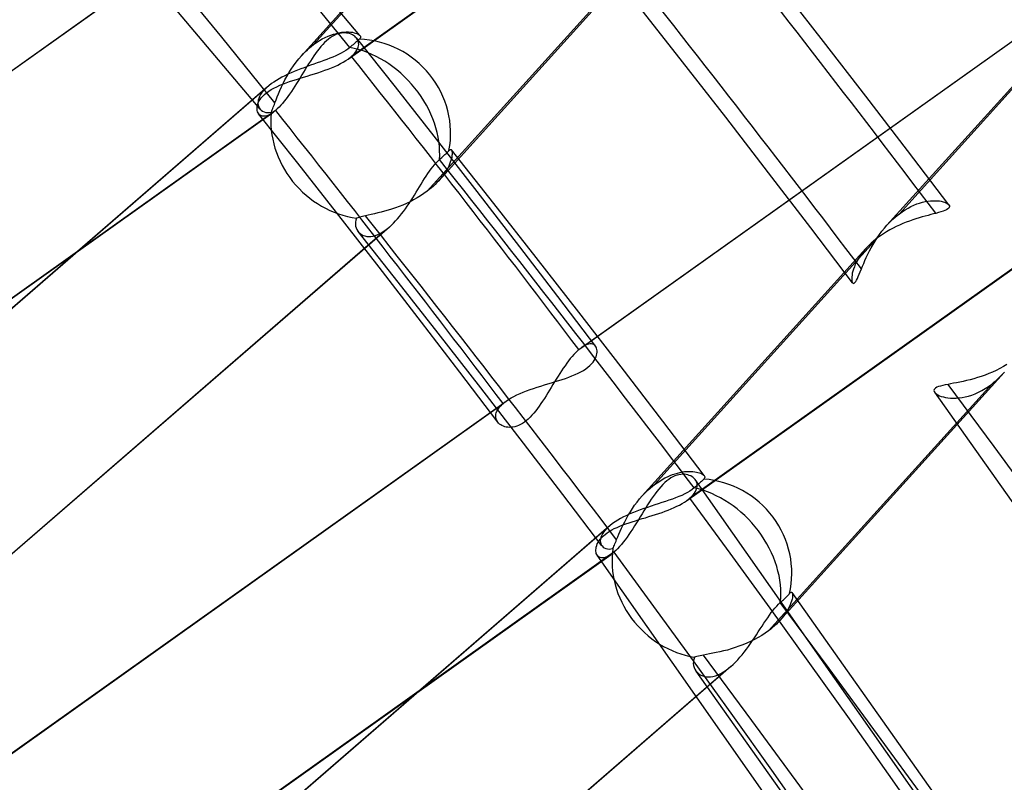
# Model space of a CAD drawing. Header units: millimetres. Extents: x -163 to 160, y -206 to 203.
# Tile 85 of 97: x 99.04 to 109.14, y 72.64 to 80.46. Entities that reach past the tile are written whole.
import ezdxf

# ---------------------------------------------------------------- set-up
doc = ezdxf.new("R2010")
doc.units = ezdxf.units.MM
doc.layers.add('MAIN-1', color=7, linetype='Continuous')
doc.layers.add('MAIN-2', color=7, linetype='Continuous')

msp = doc.modelspace()

# ---------------------------------------------------------------- linework, layer by layer
at = {"layer": 'MAIN-1'}
for p, q in [((102.528, 80.294), (102.528, 80.294)), ((102.528, 80.294), (102.528, 80.294)), ((102.528, 80.294), (102.529, 80.294)), ((102.529, 80.294), (102.529, 80.293)), ((102.529, 80.293), (102.529, 80.293)), ((102.529, 80.293), (102.529, 80.293)), ((108.57, 78.557), (108.571, 78.557)), ((108.571, 78.557), (108.571, 78.557)), ((108.571, 78.557), (108.571, 78.557)), ((108.571, 78.557), (108.571, 78.557)), ((108.571, 78.557), (108.571, 78.556)), ((108.571, 78.556), (108.571, 78.556))]:
    msp.add_line(p, q, dxfattribs=at)
for centre, major_axis, start_param, end_param in [((-0.5, -0.433), (86.414, -99.783), 0.713724, 3.388402), ((-2.5, -2.165), (-83.796, 96.759), -2.427868, -0.857072)]:
    msp.add_ellipse(centre, major_axis=major_axis, ratio=0.75, start_param=start_param, end_param=end_param, dxfattribs=at)
at = {"layer": 'MAIN-2'}
for p, q in [((102.529, 80.293), (97.512, 86.247)), ((101.504, 79.54), (96.525, 85.447)), ((107.731, 83.841), (102.442, 80.079)), ((102.409, 80.053), (107.701, 83.818)), ((104.343, 82.733), (102.054, 80.202)), ((104.222, 82.622), (101.929, 80.087)), ((105.634, 81.344), (103.337, 78.803)), ((103.218, 78.696), (105.507, 81.226)), ((95.207, 77.268), (100.502, 81.035)), ((95.177, 77.245), (100.469, 81.009)), ((110.351, 80.996), (108.063, 78.466)), ((104.775, 77.073), (110.064, 80.835)), ((104.804, 77.096), (110.097, 80.861)), ((110.232, 80.887), (107.936, 78.349)), ((107.285, 80.234), (106.849, 80.794)), ((105.839, 80.023), (105.401, 80.582)), ((102.231, 80.299), (102.259, 80.309)), ((102.259, 80.309), (102.287, 80.316)), ((102.303, 80.31), (102.283, 80.303)), ((102.287, 80.316), (102.313, 80.322)), ((102.322, 80.315), (102.303, 80.31)), ((102.313, 80.322), (102.339, 80.327)), ((102.34, 80.318), (102.322, 80.315)), ((102.339, 80.327), (102.364, 80.329)), ((102.358, 80.32), (102.34, 80.318)), ((102.376, 80.32), (102.358, 80.32)), ((102.364, 80.329), (102.388, 80.331)), ((102.392, 80.319), (102.376, 80.32)), ((102.388, 80.331), (102.411, 80.331)), ((102.408, 80.317), (102.392, 80.319)), ((102.423, 80.313), (102.408, 80.317)), ((102.411, 80.331), (102.432, 80.329)), ((102.438, 80.308), (102.423, 80.313)), ((102.432, 80.329), (102.451, 80.327)), ((102.451, 80.302), (102.438, 80.308)), ((102.451, 80.327), (102.469, 80.323)), ((102.469, 80.323), (102.485, 80.319)), ((102.485, 80.319), (102.499, 80.313)), ((102.499, 80.313), (102.511, 80.307)), ((102.511, 80.307), (102.521, 80.301)), ((102.054, 80.202), (102.084, 80.223)), ((102.084, 80.223), (102.113, 80.242)), ((102.113, 80.242), (102.143, 80.259)), ((102.143, 80.259), (102.172, 80.275)), ((102.166, 80.222), (102.147, 80.202)), ((102.185, 80.24), (102.166, 80.222)), ((102.172, 80.275), (102.202, 80.288)), ((102.205, 80.256), (102.185, 80.24)), ((102.202, 80.288), (102.231, 80.299)), ((102.224, 80.271), (102.205, 80.256)), ((102.244, 80.283), (102.224, 80.271)), ((102.264, 80.294), (102.244, 80.283)), ((102.283, 80.303), (102.264, 80.294)), ((102.464, 80.295), (102.451, 80.302)), ((102.469, 80.209), (102.458, 80.2)), ((102.475, 80.287), (102.464, 80.295)), ((102.479, 80.218), (102.469, 80.209)), ((102.485, 80.278), (102.475, 80.287)), ((102.488, 80.226), (102.479, 80.218)), ((102.494, 80.268), (102.485, 80.278)), ((102.497, 80.233), (102.488, 80.226)), ((102.892, 79.767), (102.492, 80.27)), ((102.502, 80.257), (102.494, 80.268)), ((102.505, 80.24), (102.497, 80.233)), ((102.508, 80.244), (102.502, 80.257)), ((102.512, 80.246), (102.505, 80.24)), ((102.513, 80.231), (102.508, 80.244)), ((102.518, 80.252), (102.512, 80.246)), ((102.515, 80.218), (102.513, 80.231)), ((102.516, 80.203), (102.515, 80.218)), ((102.523, 80.257), (102.518, 80.252)), ((102.521, 80.301), (102.528, 80.294)), ((102.529, 80.263), (102.523, 80.257)), ((102.529, 80.293), (102.533, 80.287)), ((102.533, 80.269), (102.529, 80.263)), ((102.533, 80.287), (102.535, 80.281)), ((102.535, 80.275), (102.533, 80.269)), ((102.535, 80.281), (102.535, 80.275)), ((107.719, 79.672), (107.285, 80.234)), ((101.929, 80.087), (101.949, 80.108)), ((101.949, 80.108), (101.969, 80.129)), ((101.969, 80.129), (101.99, 80.148)), ((101.99, 80.148), (102.011, 80.167)), ((102.011, 80.167), (102.033, 80.185)), ((102.033, 80.185), (102.054, 80.202)), ((102.073, 80.111), (102.055, 80.085)), ((102.091, 80.135), (102.073, 80.111)), ((102.109, 80.159), (102.091, 80.135)), ((102.128, 80.181), (102.109, 80.159)), ((102.147, 80.202), (102.128, 80.181)), ((102.336, 80.112), (102.309, 80.098)), ((102.361, 80.126), (102.336, 80.112)), ((102.384, 80.14), (102.361, 80.126)), ((102.405, 80.155), (102.384, 80.14)), ((102.424, 80.17), (102.405, 80.155)), ((102.436, 80.18), (102.424, 80.17)), ((102.447, 80.19), (102.436, 80.18)), ((102.458, 80.2), (102.447, 80.19)), ((102.459, 80.095), (102.474, 80.111)), ((102.474, 80.111), (102.486, 80.127)), ((102.486, 80.127), (102.496, 80.142)), ((102.496, 80.142), (102.505, 80.158)), ((102.505, 80.158), (102.51, 80.174)), ((102.51, 80.174), (102.514, 80.189)), ((102.514, 80.189), (102.516, 80.203)), ((101.848, 79.984), (101.873, 80.02)), ((101.873, 80.02), (101.901, 80.054)), ((101.901, 80.054), (101.929, 80.087)), ((102.002, 80.004), (101.985, 79.976)), ((102.02, 80.032), (102.002, 80.004)), ((102.038, 80.059), (102.02, 80.032)), ((102.055, 80.085), (102.038, 80.059)), ((102.091, 80.013), (102.057, 80.001)), ((102.124, 80.024), (102.091, 80.013)), ((102.157, 80.036), (102.124, 80.024)), ((102.189, 80.048), (102.157, 80.036)), ((102.221, 80.06), (102.189, 80.048)), ((102.251, 80.073), (102.221, 80.06)), ((102.281, 80.085), (102.251, 80.073)), ((102.309, 80.098), (102.281, 80.085)), ((102.301, 79.991), (102.33, 80.006)), ((102.33, 80.006), (102.358, 80.021)), ((102.358, 80.021), (102.385, 80.037)), ((102.385, 80.037), (102.409, 80.053)), ((102.409, 80.053), (102.415, 80.058)), ((102.415, 80.058), (102.42, 80.062)), ((102.42, 80.062), (102.426, 80.066)), ((102.426, 80.066), (102.431, 80.071)), ((102.431, 80.071), (102.437, 80.075)), ((102.437, 80.075), (102.442, 80.079)), ((102.442, 80.079), (102.459, 80.095)), ((106.282, 79.455), (105.839, 80.023)), ((101.779, 79.875), (101.8, 79.912)), ((101.822, 79.91), (101.79, 79.896)), ((101.8, 79.912), (101.823, 79.948)), ((101.854, 79.924), (101.822, 79.91)), ((101.823, 79.948), (101.848, 79.984)), ((101.888, 79.938), (101.854, 79.924)), ((101.921, 79.951), (101.888, 79.938)), ((101.955, 79.964), (101.921, 79.951)), ((101.95, 79.918), (101.932, 79.889)), ((101.967, 79.947), (101.95, 79.918)), ((101.989, 79.976), (101.955, 79.964)), ((101.985, 79.976), (101.967, 79.947)), ((102.023, 79.989), (101.989, 79.976)), ((102.057, 80.001), (102.023, 79.989)), ((102.062, 79.901), (102.098, 79.912)), ((102.098, 79.912), (102.134, 79.925)), ((102.134, 79.925), (102.169, 79.937)), ((102.169, 79.937), (102.204, 79.95)), ((102.204, 79.95), (102.237, 79.963)), ((102.237, 79.963), (102.27, 79.977)), ((102.27, 79.977), (102.301, 79.991)), ((101.623, 79.801), (95.855, 74.806)), ((101.623, 79.801), (101.615, 79.795)), ((101.647, 79.817), (101.623, 79.801)), ((101.673, 79.834), (101.647, 79.817)), ((101.7, 79.85), (101.673, 79.834)), ((101.729, 79.866), (101.7, 79.85)), ((101.724, 79.766), (101.741, 79.802)), ((101.759, 79.881), (101.729, 79.866)), ((101.739, 79.796), (101.772, 79.809)), ((101.741, 79.802), (101.759, 79.839)), ((101.79, 79.896), (101.759, 79.881)), ((101.759, 79.839), (101.779, 79.875)), ((101.772, 79.809), (101.807, 79.821)), ((101.807, 79.821), (101.842, 79.833)), ((101.842, 79.833), (101.878, 79.844)), ((101.879, 79.803), (101.861, 79.774)), ((101.878, 79.844), (101.914, 79.855)), ((101.897, 79.831), (101.879, 79.803)), ((101.915, 79.86), (101.897, 79.831)), ((101.914, 79.855), (101.951, 79.867)), ((101.932, 79.889), (101.915, 79.86)), ((101.951, 79.867), (101.988, 79.878)), ((101.988, 79.878), (102.025, 79.889)), ((102.025, 79.889), (102.062, 79.901)), ((101.581, 79.768), (95.816, 74.775)), ((101.524, 79.708), (101.51, 79.688)), ((101.54, 79.728), (101.524, 79.708)), ((101.56, 79.748), (101.54, 79.728)), ((101.55, 79.69), (101.571, 79.707)), ((101.581, 79.768), (101.56, 79.748)), ((101.571, 79.707), (101.593, 79.723)), ((101.588, 79.774), (101.581, 79.768)), ((101.594, 79.779), (101.588, 79.774)), ((101.593, 79.723), (101.618, 79.739)), ((101.601, 79.784), (101.594, 79.779)), ((101.608, 79.79), (101.601, 79.784)), ((101.615, 79.795), (101.608, 79.79)), ((101.618, 79.739), (101.646, 79.755)), ((101.646, 79.755), (101.675, 79.769)), ((101.675, 79.769), (101.706, 79.783)), ((101.694, 79.697), (101.708, 79.731)), ((101.706, 79.783), (101.739, 79.796)), ((101.708, 79.731), (101.724, 79.766)), ((101.825, 79.72), (101.807, 79.693)), ((101.843, 79.747), (101.825, 79.72)), ((101.861, 79.774), (101.843, 79.747)), ((103.289, 79.262), (102.892, 79.767)), ((101.479, 79.585), (101.485, 79.602)), ((101.484, 79.613), (101.483, 79.596)), ((101.486, 79.631), (101.484, 79.613)), ((101.485, 79.602), (101.493, 79.619)), ((101.492, 79.649), (101.486, 79.631)), ((101.5, 79.668), (101.492, 79.649)), ((101.493, 79.619), (101.504, 79.637)), ((101.51, 79.688), (101.5, 79.668)), ((101.504, 79.637), (101.517, 79.655)), ((101.517, 79.655), (101.532, 79.673)), ((101.532, 79.673), (101.55, 79.69)), ((101.651, 79.588), (101.657, 79.603)), ((101.657, 79.603), (101.669, 79.633)), ((101.669, 79.633), (101.681, 79.664)), ((101.681, 79.664), (101.694, 79.697)), ((101.734, 79.598), (101.717, 79.578)), ((101.753, 79.62), (101.734, 79.598)), ((101.771, 79.643), (101.753, 79.62)), ((101.789, 79.668), (101.771, 79.643)), ((101.807, 79.693), (101.789, 79.668)), ((108.146, 79.115), (107.719, 79.672)), ((96.342, 75.738), (101.634, 79.503)), ((101.664, 79.526), (96.375, 75.764)), ((101.473, 79.538), (101.474, 79.553)), ((101.475, 79.524), (101.473, 79.538)), ((101.474, 79.553), (101.475, 79.569)), ((101.475, 79.569), (101.479, 79.585)), ((101.479, 79.511), (101.475, 79.524)), ((101.484, 79.5), (101.479, 79.511)), ((101.483, 79.596), (101.486, 79.58)), ((101.49, 79.49), (101.484, 79.5)), ((101.486, 79.58), (101.49, 79.565)), ((101.49, 79.565), (101.496, 79.552)), ((101.496, 79.552), (101.505, 79.54)), ((101.505, 79.54), (101.516, 79.528)), ((101.516, 79.528), (101.529, 79.519)), ((101.529, 79.519), (101.545, 79.511)), ((101.545, 79.511), (101.562, 79.506)), ((101.562, 79.506), (101.58, 79.504)), ((101.58, 79.504), (101.599, 79.505)), ((101.599, 79.505), (101.62, 79.509)), ((101.634, 79.503), (101.613, 79.489)), ((101.62, 79.509), (101.625, 79.52)), ((101.625, 79.52), (101.63, 79.532)), ((101.63, 79.532), (101.635, 79.545)), ((101.639, 79.506), (101.634, 79.503)), ((101.635, 79.545), (101.64, 79.559)), ((101.644, 79.51), (101.639, 79.506)), ((101.64, 79.559), (101.646, 79.573)), ((101.649, 79.514), (101.644, 79.51)), ((101.646, 79.573), (101.651, 79.588)), ((101.654, 79.518), (101.649, 79.514)), ((101.659, 79.522), (101.654, 79.518)), ((101.664, 79.526), (101.659, 79.522)), ((101.681, 79.542), (101.664, 79.526)), ((101.699, 79.559), (101.681, 79.542)), ((101.717, 79.578), (101.699, 79.559)), ((101.89, 78.985), (101.489, 79.491)), ((101.5, 79.48), (101.49, 79.49)), ((101.511, 79.473), (101.5, 79.48)), ((101.525, 79.468), (101.511, 79.473)), ((101.539, 79.466), (101.525, 79.468)), ((101.556, 79.467), (101.539, 79.466)), ((101.574, 79.471), (101.556, 79.467)), ((101.593, 79.478), (101.574, 79.471)), ((101.613, 79.489), (101.593, 79.478)), ((106.722, 78.885), (106.282, 79.455)), ((111.204, 79.313), (105.913, 75.549)), ((103.73, 78.695), (103.289, 79.262)), ((105.88, 75.523), (111.175, 79.29)), ((103.419, 79.088), (103.426, 79.096)), ((103.426, 79.096), (103.433, 79.103)), ((103.433, 79.103), (103.438, 79.109)), ((103.438, 79.109), (103.443, 79.114)), ((103.443, 79.114), (103.448, 79.119)), ((103.448, 79.119), (103.453, 79.123)), ((103.453, 79.123), (103.457, 79.125)), ((103.457, 79.125), (103.461, 79.125)), ((103.461, 79.125), (103.465, 79.124)), ((103.465, 79.124), (103.468, 79.121)), ((103.468, 79.121), (103.471, 79.115)), ((103.904, 78.57), (103.468, 79.121)), ((103.471, 79.115), (103.473, 79.108)), ((103.473, 79.108), (103.474, 79.099)), ((103.474, 79.099), (103.475, 79.088)), ((108.571, 78.556), (108.146, 79.115)), ((103.311, 78.988), (103.328, 79.006)), ((103.328, 79.006), (103.345, 79.021)), ((103.345, 79.021), (103.357, 79.032)), ((103.357, 79.032), (103.369, 79.042)), ((103.369, 79.042), (103.38, 79.052)), ((103.38, 79.052), (103.391, 79.062)), ((103.391, 79.062), (103.401, 79.072)), ((103.401, 79.072), (103.41, 79.08)), ((103.41, 79.08), (103.419, 79.088)), ((103.456, 78.994), (103.449, 78.975)), ((103.462, 79.013), (103.456, 78.994)), ((103.467, 79.03), (103.462, 79.013)), ((103.471, 79.046), (103.467, 79.03)), ((103.473, 79.062), (103.471, 79.046)), ((103.475, 79.075), (103.473, 79.062)), ((103.475, 79.088), (103.475, 79.075)), ((102.289, 78.478), (101.89, 78.985)), ((103.226, 78.878), (103.243, 78.903)), ((103.243, 78.903), (103.26, 78.926)), ((103.26, 78.926), (103.277, 78.948)), ((103.277, 78.948), (103.294, 78.969)), ((103.294, 78.969), (103.311, 78.988)), ((103.405, 78.892), (103.39, 78.87)), ((103.418, 78.913), (103.405, 78.892)), ((103.429, 78.934), (103.418, 78.913)), ((103.44, 78.955), (103.429, 78.934)), ((103.449, 78.975), (103.44, 78.955)), ((103.158, 78.771), (103.175, 78.799)), ((103.175, 78.799), (103.192, 78.826)), ((103.192, 78.826), (103.209, 78.852)), ((103.209, 78.852), (103.226, 78.878)), ((103.337, 78.803), (103.319, 78.785)), ((103.356, 78.826), (103.337, 78.803)), ((103.374, 78.848), (103.356, 78.826)), ((103.39, 78.87), (103.374, 78.848)), ((107.154, 78.322), (106.722, 78.885)), ((103.106, 78.686), (103.123, 78.714)), ((103.123, 78.714), (103.141, 78.743)), ((103.141, 78.743), (103.158, 78.771)), ((103.218, 78.696), (103.186, 78.672)), ((103.24, 78.713), (103.218, 78.696)), ((103.261, 78.73), (103.24, 78.713)), ((103.282, 78.748), (103.261, 78.73)), ((103.301, 78.766), (103.282, 78.748)), ((103.319, 78.785), (103.301, 78.766)), ((104.169, 78.127), (103.73, 78.695)), ((103.043, 78.589), (103.006, 78.571)), ((103.033, 78.572), (103.052, 78.6)), ((103.08, 78.608), (103.043, 78.589)), ((103.052, 78.6), (103.07, 78.629)), ((103.07, 78.629), (103.088, 78.657)), ((103.116, 78.628), (103.08, 78.608)), ((103.088, 78.657), (103.106, 78.686)), ((103.151, 78.65), (103.116, 78.628)), ((103.186, 78.672), (103.151, 78.65)), ((108.3, 78.584), (108.328, 78.59)), ((108.328, 78.59), (108.355, 78.595)), ((108.355, 78.595), (108.381, 78.598)), ((108.381, 78.598), (108.406, 78.6)), ((108.406, 78.6), (108.43, 78.6)), ((108.43, 78.6), (108.452, 78.599)), ((108.452, 78.599), (108.474, 78.597)), ((108.474, 78.597), (108.493, 78.594)), ((108.493, 78.594), (108.511, 78.589)), ((108.511, 78.589), (108.527, 78.584)), ((102.781, 78.492), (102.745, 78.482)), ((102.817, 78.502), (102.781, 78.492)), ((102.854, 78.514), (102.817, 78.502)), ((102.892, 78.526), (102.854, 78.514)), ((102.93, 78.54), (102.892, 78.526)), ((102.968, 78.555), (102.93, 78.54)), ((102.955, 78.464), (102.975, 78.49)), ((103.006, 78.571), (102.968, 78.555)), ((102.975, 78.49), (102.995, 78.517)), ((102.995, 78.517), (103.014, 78.544)), ((103.014, 78.544), (103.033, 78.572)), ((104.337, 78.018), (103.904, 78.57)), ((108.092, 78.487), (108.122, 78.506)), ((108.122, 78.506), (108.152, 78.524)), ((108.152, 78.524), (108.182, 78.54)), ((108.182, 78.54), (108.212, 78.554)), ((108.212, 78.554), (108.242, 78.566)), ((108.242, 78.566), (108.271, 78.576)), ((108.271, 78.576), (108.3, 78.584)), ((108.512, 78.492), (108.49, 78.485)), ((108.531, 78.499), (108.512, 78.492)), ((108.527, 78.584), (108.541, 78.578)), ((108.547, 78.507), (108.531, 78.499)), ((108.541, 78.578), (108.553, 78.572)), ((108.56, 78.515), (108.547, 78.507)), ((108.553, 78.572), (108.563, 78.565)), ((108.569, 78.523), (108.56, 78.515)), ((108.563, 78.565), (108.57, 78.557)), ((108.575, 78.531), (108.569, 78.523)), ((108.571, 78.556), (108.576, 78.548)), ((108.577, 78.539), (108.575, 78.531)), ((108.576, 78.548), (108.577, 78.539)), ((102.727, 77.917), (102.289, 78.478)), ((102.488, 78.4), (102.484, 78.379)), ((102.495, 78.421), (102.488, 78.4)), ((102.506, 78.425), (102.495, 78.421)), ((102.517, 78.428), (102.506, 78.425)), ((102.529, 78.432), (102.517, 78.428)), ((102.542, 78.435), (102.529, 78.432)), ((102.556, 78.438), (102.542, 78.435)), ((102.57, 78.442), (102.556, 78.438)), ((102.585, 78.445), (102.57, 78.442)), ((102.614, 78.452), (102.585, 78.445)), ((102.645, 78.458), (102.614, 78.452)), ((102.677, 78.466), (102.645, 78.458)), ((102.711, 78.474), (102.677, 78.466)), ((102.745, 78.482), (102.711, 78.474)), ((102.873, 78.37), (102.894, 78.392)), ((102.894, 78.392), (102.915, 78.415)), ((102.915, 78.415), (102.935, 78.439)), ((102.935, 78.439), (102.955, 78.464)), ((107.956, 78.37), (107.976, 78.391)), ((107.976, 78.391), (107.997, 78.411)), ((107.997, 78.411), (108.019, 78.43)), ((108.019, 78.43), (108.041, 78.448)), ((108.041, 78.448), (108.063, 78.466)), ((108.063, 78.466), (108.092, 78.487)), ((108.167, 78.391), (108.133, 78.379)), ((108.2, 78.403), (108.167, 78.391)), ((108.233, 78.414), (108.2, 78.403)), ((108.265, 78.424), (108.233, 78.414)), ((108.297, 78.433), (108.265, 78.424)), ((108.327, 78.441), (108.297, 78.433)), ((108.357, 78.449), (108.327, 78.441)), ((108.385, 78.457), (108.357, 78.449)), ((108.412, 78.464), (108.385, 78.457)), ((108.438, 78.47), (108.412, 78.464)), ((108.465, 78.478), (108.438, 78.47)), ((108.49, 78.485), (108.465, 78.478)), ((97.023, 73.304), (102.788, 78.296)), ((102.831, 78.33), (97.061, 73.333)), ((102.484, 78.379), (102.483, 78.359)), ((102.483, 78.359), (102.485, 78.339)), ((102.485, 78.339), (102.491, 78.32)), ((102.491, 78.32), (102.498, 78.303)), ((102.498, 78.303), (102.508, 78.287)), ((102.508, 78.287), (102.519, 78.274)), ((102.762, 78.279), (102.788, 78.296)), ((102.788, 78.296), (102.795, 78.302)), ((102.795, 78.302), (102.802, 78.307)), ((102.802, 78.307), (102.81, 78.313)), ((102.81, 78.313), (102.817, 78.318)), ((102.817, 78.318), (102.824, 78.324)), ((102.824, 78.324), (102.831, 78.33)), ((102.831, 78.33), (102.852, 78.349)), ((102.852, 78.349), (102.873, 78.37)), ((107.583, 77.757), (107.154, 78.322)), ((107.859, 78.253), (107.883, 78.286)), ((107.883, 78.286), (107.909, 78.318)), ((107.909, 78.318), (107.936, 78.349)), ((107.965, 78.3), (107.932, 78.281)), ((107.936, 78.349), (107.956, 78.37)), ((107.998, 78.318), (107.965, 78.3)), ((108.031, 78.335), (107.998, 78.318)), ((108.065, 78.35), (108.031, 78.335)), ((108.099, 78.365), (108.065, 78.35)), ((108.133, 78.379), (108.099, 78.365)), ((102.922, 77.764), (102.511, 78.283)), ((102.519, 78.274), (102.532, 78.263)), ((102.532, 78.263), (102.546, 78.253)), ((102.546, 78.253), (102.563, 78.244)), ((102.563, 78.244), (102.58, 78.238)), ((102.58, 78.238), (102.599, 78.234)), ((102.599, 78.234), (102.62, 78.233)), ((102.62, 78.233), (102.641, 78.234)), ((102.641, 78.234), (102.664, 78.237)), ((102.664, 78.237), (102.687, 78.244)), ((102.687, 78.244), (102.712, 78.253)), ((102.712, 78.253), (102.737, 78.265)), ((102.737, 78.265), (102.762, 78.279)), ((107.84, 78.219), (105.551, 75.689)), ((107.793, 78.151), (107.814, 78.185)), ((107.817, 78.201), (107.796, 78.184)), ((107.814, 78.185), (107.835, 78.219)), ((107.84, 78.219), (107.817, 78.201)), ((107.835, 78.219), (107.859, 78.253)), ((107.869, 78.241), (107.84, 78.219)), ((107.9, 78.261), (107.869, 78.241)), ((107.932, 78.281), (107.9, 78.261)), ((104.56, 77.617), (104.169, 78.127)), ((107.72, 78.11), (105.425, 75.572)), ((107.72, 78.11), (107.696, 78.082)), ((107.737, 78.128), (107.72, 78.11)), ((107.756, 78.147), (107.737, 78.128)), ((107.74, 78.05), (107.756, 78.084)), ((107.775, 78.166), (107.756, 78.147)), ((107.756, 78.084), (107.774, 78.117)), ((107.774, 78.117), (107.793, 78.151)), ((107.796, 78.184), (107.775, 78.166)), ((104.774, 77.457), (104.337, 78.018)), ((107.639, 78.001), (107.624, 77.974)), ((107.656, 78.028), (107.639, 78.001)), ((107.675, 78.055), (107.656, 78.028)), ((107.696, 78.082), (107.675, 78.055)), ((107.697, 77.956), (107.71, 77.986)), ((107.71, 77.986), (107.724, 78.018)), ((107.724, 78.018), (107.74, 78.05)), ((103.162, 77.353), (102.727, 77.917)), ((107.592, 77.899), (107.585, 77.877)), ((107.601, 77.923), (107.592, 77.899)), ((107.611, 77.948), (107.601, 77.923)), ((107.624, 77.974), (107.611, 77.948)), ((107.662, 77.872), (107.674, 77.9)), ((107.674, 77.9), (107.685, 77.927)), ((107.685, 77.927), (107.697, 77.956)), ((107.575, 77.818), (107.574, 77.802)), ((107.574, 77.802), (107.575, 77.787)), ((107.577, 77.836), (107.575, 77.818)), ((107.575, 77.787), (107.576, 77.775)), ((107.58, 77.856), (107.577, 77.836)), ((107.585, 77.877), (107.58, 77.856)), ((107.615, 77.771), (107.623, 77.784)), ((107.623, 77.784), (107.632, 77.802)), ((107.632, 77.802), (107.641, 77.822)), ((107.641, 77.822), (107.651, 77.846)), ((107.651, 77.846), (107.662, 77.872)), ((103.331, 77.243), (102.922, 77.764)), ((107.576, 77.775), (107.579, 77.765)), ((107.579, 77.765), (107.583, 77.758)), ((107.583, 77.758), (107.588, 77.753)), ((107.588, 77.753), (107.593, 77.752)), ((107.593, 77.752), (107.6, 77.754)), ((107.6, 77.754), (107.607, 77.761)), ((107.607, 77.761), (107.615, 77.771)), ((104.948, 77.106), (104.56, 77.617)), ((105.208, 76.895), (104.774, 77.457)), ((103.554, 76.841), (103.162, 77.353)), ((103.77, 76.679), (103.331, 77.243)), ((104.78, 77.077), (104.775, 77.073)), ((104.785, 77.081), (104.78, 77.077)), ((104.79, 77.085), (104.785, 77.081)), ((104.795, 77.089), (104.79, 77.085)), ((104.8, 77.092), (104.795, 77.089)), ((104.804, 77.096), (104.8, 77.092)), ((104.824, 77.109), (104.804, 77.096)), ((104.842, 77.118), (104.824, 77.109)), ((104.859, 77.126), (104.842, 77.118)), ((104.876, 77.13), (104.859, 77.126)), ((104.891, 77.132), (104.876, 77.13)), ((104.905, 77.132), (104.891, 77.132)), ((104.917, 77.129), (104.905, 77.132)), ((104.928, 77.124), (104.917, 77.129)), ((104.938, 77.117), (104.928, 77.124)), ((104.946, 77.108), (104.938, 77.117)), ((104.952, 77.098), (104.946, 77.108)), ((104.957, 77.087), (104.952, 77.098)), ((104.96, 77.074), (104.957, 77.087)), ((104.962, 77.06), (104.96, 77.074)), ((104.687, 76.98), (104.669, 76.957)), ((104.705, 77.001), (104.687, 76.98)), ((104.723, 77.021), (104.705, 77.001)), ((104.74, 77.04), (104.723, 77.021)), ((104.758, 77.057), (104.74, 77.04)), ((104.775, 77.073), (104.758, 77.057)), ((104.933, 76.962), (104.943, 76.979)), ((104.943, 76.979), (104.951, 76.997)), ((104.951, 76.997), (104.956, 77.014)), ((104.956, 77.014), (104.96, 77.03)), ((104.96, 77.03), (104.962, 77.046)), ((104.962, 77.046), (104.962, 77.06)), ((104.615, 76.882), (104.597, 76.855)), ((104.633, 76.908), (104.615, 76.882)), ((104.651, 76.933), (104.633, 76.908)), ((104.669, 76.957), (104.651, 76.933)), ((104.822, 76.859), (104.846, 76.875)), ((104.846, 76.875), (104.868, 76.892)), ((104.868, 76.892), (104.888, 76.909)), ((104.888, 76.909), (104.905, 76.926)), ((104.905, 76.926), (104.92, 76.944)), ((104.92, 76.944), (104.933, 76.962)), ((105.635, 76.338), (105.208, 76.895)), ((109.094, 76.879), (109.057, 76.86)), ((109.131, 76.899), (109.094, 76.879)), ((109.166, 76.92), (109.131, 76.899)), ((103.944, 76.328), (103.554, 76.841)), ((104.543, 76.771), (104.526, 76.742)), ((104.561, 76.8), (104.543, 76.771)), ((104.579, 76.827), (104.561, 76.8)), ((104.597, 76.855), (104.579, 76.827)), ((104.603, 76.766), (104.638, 76.778)), ((104.638, 76.778), (104.671, 76.79)), ((104.671, 76.79), (104.704, 76.803)), ((104.704, 76.803), (104.736, 76.816)), ((104.736, 76.816), (104.767, 76.83)), ((104.767, 76.83), (104.795, 76.844)), ((104.795, 76.844), (104.822, 76.859)), ((109.139, 76.839), (106.837, 74.294)), ((108.827, 76.774), (108.79, 76.764)), ((108.865, 76.785), (108.827, 76.774)), ((108.903, 76.798), (108.865, 76.785)), ((108.942, 76.811), (108.903, 76.798)), ((108.981, 76.826), (108.942, 76.811)), ((109.019, 76.843), (108.981, 76.826)), ((109.057, 76.86), (109.019, 76.843)), ((109.055, 76.757), (109.077, 76.776)), ((109.077, 76.776), (109.098, 76.797)), ((109.098, 76.797), (109.119, 76.818)), ((109.119, 76.818), (109.14, 76.84)), ((104.208, 76.113), (103.77, 76.679)), ((104.274, 76.663), (104.31, 76.675)), ((104.31, 76.675), (104.347, 76.687)), ((104.347, 76.687), (104.384, 76.699)), ((104.384, 76.699), (104.421, 76.711)), ((104.421, 76.711), (104.458, 76.722)), ((104.458, 76.722), (104.495, 76.733)), ((104.49, 76.685), (104.473, 76.656)), ((104.508, 76.714), (104.49, 76.685)), ((104.495, 76.733), (104.532, 76.744)), ((104.526, 76.742), (104.508, 76.714)), ((104.532, 76.744), (104.568, 76.755)), ((104.568, 76.755), (104.603, 76.766)), ((106.721, 74.189), (109.01, 76.719)), ((108.426, 76.67), (108.42, 76.662)), ((108.435, 76.678), (108.426, 76.67)), ((108.448, 76.686), (108.435, 76.678)), ((108.465, 76.693), (108.448, 76.686)), ((108.485, 76.699), (108.465, 76.693)), ((108.508, 76.705), (108.485, 76.699)), ((108.534, 76.71), (108.508, 76.705)), ((108.562, 76.716), (108.534, 76.71)), ((108.589, 76.721), (108.562, 76.716)), ((108.619, 76.727), (108.589, 76.721)), ((108.65, 76.733), (108.619, 76.727)), ((108.683, 76.74), (108.65, 76.733)), ((108.718, 76.747), (108.683, 76.74)), ((108.753, 76.755), (108.718, 76.747)), ((108.79, 76.764), (108.753, 76.755)), ((108.908, 76.653), (108.942, 76.673)), ((108.942, 76.673), (108.976, 76.695)), ((108.976, 76.695), (109.01, 76.719)), ((109.01, 76.719), (109.033, 76.738)), ((109.033, 76.738), (109.055, 76.757)), ((104.054, 76.561), (104.081, 76.577)), ((104.081, 76.577), (104.109, 76.593)), ((104.109, 76.593), (104.139, 76.608)), ((104.139, 76.608), (104.171, 76.622)), ((104.171, 76.622), (104.204, 76.636)), ((104.204, 76.636), (104.239, 76.65)), ((104.239, 76.65), (104.274, 76.663)), ((104.421, 76.572), (104.403, 76.545)), ((104.438, 76.6), (104.421, 76.572)), ((104.455, 76.628), (104.438, 76.6)), ((104.473, 76.656), (104.455, 76.628)), ((108.42, 76.662), (108.418, 76.653)), ((108.418, 76.653), (108.421, 76.643)), ((108.421, 76.643), (108.426, 76.634)), ((113.282, 69.773), (108.426, 76.635)), ((108.426, 76.634), (108.435, 76.625)), ((108.435, 76.625), (108.446, 76.616)), ((108.446, 76.616), (108.459, 76.608)), ((108.459, 76.608), (108.475, 76.6)), ((108.475, 76.6), (108.493, 76.593)), ((108.493, 76.593), (108.514, 76.587)), ((108.514, 76.587), (108.536, 76.582)), ((108.536, 76.582), (108.561, 76.578)), ((108.561, 76.578), (108.587, 76.575)), ((108.587, 76.575), (108.614, 76.574)), ((108.614, 76.574), (108.644, 76.575)), ((108.644, 76.575), (108.674, 76.577)), ((108.674, 76.577), (108.706, 76.581)), ((108.706, 76.581), (108.738, 76.588)), ((108.738, 76.588), (108.771, 76.596)), ((108.771, 76.596), (108.805, 76.607)), ((108.805, 76.607), (108.839, 76.62)), ((108.839, 76.62), (108.874, 76.636)), ((108.874, 76.636), (108.908, 76.653)), ((98.708, 72.757), (103.997, 76.519)), ((98.737, 72.78), (104.03, 76.545)), ((103.942, 76.456), (103.953, 76.472)), ((103.953, 76.472), (103.965, 76.488)), ((103.965, 76.488), (103.98, 76.503)), ((103.98, 76.503), (103.997, 76.519)), ((103.997, 76.519), (104.002, 76.524)), ((104.002, 76.524), (104.007, 76.528)), ((104.007, 76.528), (104.013, 76.532)), ((104.013, 76.532), (104.019, 76.537)), ((104.019, 76.537), (104.024, 76.541)), ((104.024, 76.541), (104.03, 76.545)), ((104.03, 76.545), (104.054, 76.561)), ((104.35, 76.469), (104.332, 76.445)), ((104.368, 76.494), (104.35, 76.469)), ((104.386, 76.519), (104.368, 76.494)), ((104.403, 76.545), (104.386, 76.519)), ((103.922, 76.395), (103.924, 76.41)), ((103.923, 76.38), (103.922, 76.395)), ((103.925, 76.367), (103.923, 76.38)), ((103.924, 76.41), (103.928, 76.425)), ((103.929, 76.353), (103.925, 76.367)), ((103.928, 76.425), (103.934, 76.44)), ((103.934, 76.44), (103.942, 76.456)), ((104.275, 76.38), (104.256, 76.361)), ((104.294, 76.4), (104.275, 76.38)), ((104.313, 76.422), (104.294, 76.4)), ((104.332, 76.445), (104.313, 76.422)), ((103.935, 76.341), (103.929, 76.353)), ((103.943, 76.329), (103.935, 76.341)), ((103.952, 76.319), (103.943, 76.329)), ((103.962, 76.309), (103.952, 76.319)), ((103.973, 76.301), (103.962, 76.309)), ((103.986, 76.294), (103.973, 76.301)), ((104, 76.287), (103.986, 76.294)), ((104.014, 76.282), (104, 76.287)), ((104.03, 76.278), (104.014, 76.282)), ((104.046, 76.276), (104.03, 76.278)), ((104.063, 76.275), (104.046, 76.276)), ((104.081, 76.276), (104.063, 76.275)), ((104.099, 76.278), (104.081, 76.276)), ((104.118, 76.282), (104.099, 76.278)), ((104.137, 76.287), (104.118, 76.282)), ((104.157, 76.295), (104.137, 76.287)), ((104.177, 76.304), (104.157, 76.295)), ((104.197, 76.316), (104.177, 76.304)), ((104.216, 76.329), (104.197, 76.316)), ((104.236, 76.344), (104.216, 76.329)), ((104.256, 76.361), (104.236, 76.344)), ((106.061, 75.78), (105.635, 76.338)), ((104.611, 75.587), (104.208, 76.113)), ((105.657, 75.756), (105.684, 75.769)), ((105.684, 75.769), (105.71, 75.781)), ((105.71, 75.781), (105.736, 75.791)), ((105.74, 75.768), (105.719, 75.756)), ((105.736, 75.791), (105.762, 75.8)), ((105.761, 75.777), (105.74, 75.768)), ((105.782, 75.785), (105.761, 75.777)), ((105.762, 75.8), (105.788, 75.807)), ((105.802, 75.79), (105.782, 75.785)), ((105.788, 75.807), (105.812, 75.813)), ((105.822, 75.793), (105.802, 75.79)), ((105.812, 75.813), (105.837, 75.818)), ((105.841, 75.795), (105.822, 75.793)), ((105.837, 75.818), (105.86, 75.821)), ((105.859, 75.794), (105.841, 75.795)), ((105.876, 75.792), (105.859, 75.794)), ((105.86, 75.821), (105.883, 75.823)), ((105.893, 75.788), (105.876, 75.792)), ((105.883, 75.823), (105.904, 75.824)), ((105.908, 75.783), (105.893, 75.788)), ((105.904, 75.824), (105.925, 75.824)), ((105.923, 75.777), (105.908, 75.783)), ((105.936, 75.769), (105.923, 75.777)), ((105.925, 75.824), (105.945, 75.822)), ((105.948, 75.761), (105.936, 75.769)), ((105.945, 75.822), (105.964, 75.82)), ((105.959, 75.751), (105.948, 75.761)), ((105.964, 75.82), (105.981, 75.817)), ((105.981, 75.817), (105.997, 75.814)), ((105.997, 75.814), (106.012, 75.809)), ((106.012, 75.809), (106.025, 75.804)), ((106.025, 75.804), (106.037, 75.799)), ((106.037, 75.799), (106.046, 75.793)), ((106.046, 75.793), (106.054, 75.786)), ((106.054, 75.786), (106.061, 75.78)), ((106.061, 75.78), (106.064, 75.774)), ((106.064, 75.774), (106.066, 75.768)), ((106.067, 75.762), (106.065, 75.756)), ((106.066, 75.768), (106.067, 75.762)), ((105.507, 75.653), (105.529, 75.672)), ((105.529, 75.672), (105.551, 75.689)), ((105.551, 75.689), (105.577, 75.708)), ((105.577, 75.708), (105.604, 75.725)), ((105.615, 75.667), (105.595, 75.643)), ((105.604, 75.725), (105.63, 75.742)), ((105.636, 75.688), (105.615, 75.667)), ((105.63, 75.742), (105.657, 75.756)), ((105.656, 75.709), (105.636, 75.688)), ((105.677, 75.726), (105.656, 75.709)), ((105.698, 75.742), (105.677, 75.726)), ((105.719, 75.756), (105.698, 75.742)), ((105.97, 75.665), (105.958, 75.654)), ((105.968, 75.74), (105.959, 75.751)), ((110.204, 69.71), (105.967, 75.741)), ((105.977, 75.727), (105.968, 75.74)), ((105.982, 75.675), (105.97, 75.665)), ((105.983, 75.713), (105.977, 75.727)), ((105.993, 75.685), (105.982, 75.675)), ((105.987, 75.699), (105.983, 75.713)), ((105.985, 75.651), (105.988, 75.667)), ((105.988, 75.683), (105.987, 75.699)), ((105.988, 75.667), (105.988, 75.683)), ((106.004, 75.695), (105.993, 75.685)), ((106.014, 75.704), (106.004, 75.695)), ((106.024, 75.713), (106.014, 75.704)), ((106.032, 75.72), (106.024, 75.713)), ((106.04, 75.728), (106.032, 75.72)), ((106.047, 75.734), (106.04, 75.728)), ((106.052, 75.74), (106.047, 75.734)), ((106.058, 75.745), (106.052, 75.74)), ((106.062, 75.75), (106.058, 75.745)), ((106.065, 75.756), (106.062, 75.75)), ((105.012, 75.061), (104.611, 75.587)), ((105.398, 75.541), (105.424, 75.572)), ((105.424, 75.572), (105.444, 75.593)), ((105.444, 75.593), (105.465, 75.614)), ((105.465, 75.614), (105.486, 75.634)), ((105.486, 75.634), (105.507, 75.653)), ((105.537, 75.566), (105.518, 75.538)), ((105.556, 75.593), (105.537, 75.566)), ((105.575, 75.619), (105.556, 75.593)), ((105.595, 75.643), (105.575, 75.619)), ((105.8, 75.565), (105.767, 75.552)), ((105.831, 75.578), (105.8, 75.565)), ((105.861, 75.592), (105.831, 75.578)), ((105.888, 75.606), (105.861, 75.592)), ((105.914, 75.622), (105.888, 75.606)), ((105.913, 75.549), (105.931, 75.566)), ((105.937, 75.637), (105.914, 75.622)), ((105.931, 75.566), (105.947, 75.583)), ((105.958, 75.654), (105.937, 75.637)), ((105.947, 75.583), (105.96, 75.6)), ((105.96, 75.6), (105.971, 75.617)), ((105.971, 75.617), (105.979, 75.634)), ((105.979, 75.634), (105.985, 75.651)), ((105.324, 75.443), (105.347, 75.476)), ((105.347, 75.476), (105.372, 75.509)), ((105.372, 75.509), (105.398, 75.541)), ((105.48, 75.48), (105.461, 75.45)), ((105.516, 75.467), (105.479, 75.455)), ((105.499, 75.51), (105.48, 75.48)), ((105.518, 75.538), (105.499, 75.51)), ((105.553, 75.48), (105.516, 75.467)), ((105.59, 75.492), (105.553, 75.48)), ((105.627, 75.503), (105.59, 75.492)), ((105.663, 75.515), (105.627, 75.503)), ((105.699, 75.527), (105.663, 75.515)), ((105.734, 75.539), (105.699, 75.527)), ((105.767, 75.552), (105.734, 75.539)), ((105.753, 75.452), (105.781, 75.466)), ((105.781, 75.466), (105.808, 75.479)), ((105.808, 75.479), (105.834, 75.494)), ((105.834, 75.494), (105.858, 75.508)), ((105.858, 75.508), (105.88, 75.523)), ((105.88, 75.523), (105.886, 75.528)), ((105.886, 75.528), (105.892, 75.532)), ((105.892, 75.532), (105.897, 75.536)), ((105.897, 75.536), (105.903, 75.54)), ((105.903, 75.54), (105.908, 75.545)), ((105.908, 75.545), (105.913, 75.549)), ((105.234, 75.356), (105.203, 75.34)), ((105.266, 75.372), (105.234, 75.356)), ((105.263, 75.342), (105.282, 75.375)), ((105.299, 75.387), (105.266, 75.372)), ((105.282, 75.375), (105.303, 75.409)), ((105.334, 75.401), (105.299, 75.387)), ((105.303, 75.409), (105.324, 75.443)), ((105.369, 75.415), (105.334, 75.401)), ((105.405, 75.429), (105.369, 75.415)), ((105.405, 75.358), (105.386, 75.327)), ((105.442, 75.442), (105.405, 75.429)), ((105.424, 75.389), (105.405, 75.358)), ((105.443, 75.42), (105.424, 75.389)), ((105.479, 75.455), (105.442, 75.442)), ((105.461, 75.45), (105.443, 75.42)), ((105.46, 75.349), (105.494, 75.36)), ((105.494, 75.36), (105.528, 75.37)), ((105.528, 75.37), (105.562, 75.381)), ((105.562, 75.381), (105.595, 75.392)), ((105.595, 75.392), (105.628, 75.403)), ((105.628, 75.403), (105.661, 75.415)), ((105.661, 75.415), (105.692, 75.427)), ((105.692, 75.427), (105.723, 75.439)), ((105.723, 75.439), (105.753, 75.452)), ((105.082, 75.259), (99.315, 70.264)), ((105.121, 75.29), (99.356, 70.297)), ((105.082, 75.259), (105.061, 75.24)), ((105.088, 75.264), (105.082, 75.259)), ((105.094, 75.269), (105.088, 75.264)), ((105.101, 75.274), (105.094, 75.269)), ((105.108, 75.28), (105.101, 75.274)), ((105.114, 75.285), (105.108, 75.28)), ((105.121, 75.29), (105.114, 75.285)), ((105.147, 75.307), (105.121, 75.29)), ((105.174, 75.324), (105.147, 75.307)), ((105.167, 75.25), (105.196, 75.262)), ((105.203, 75.34), (105.174, 75.324)), ((105.196, 75.262), (105.226, 75.274)), ((105.213, 75.242), (105.229, 75.275)), ((105.226, 75.274), (105.258, 75.286)), ((105.229, 75.275), (105.245, 75.308)), ((105.245, 75.308), (105.263, 75.342)), ((105.258, 75.286), (105.29, 75.297)), ((105.29, 75.297), (105.323, 75.308)), ((105.323, 75.308), (105.357, 75.318)), ((105.347, 75.266), (105.328, 75.236)), ((105.366, 75.296), (105.347, 75.266)), ((105.357, 75.318), (105.391, 75.329)), ((105.386, 75.327), (105.366, 75.296)), ((105.391, 75.329), (105.425, 75.339)), ((105.425, 75.339), (105.46, 75.349)), ((105.007, 75.164), (105, 75.146)), ((105.016, 75.183), (105.007, 75.164)), ((105.009, 75.146), (105.026, 75.162)), ((105.028, 75.201), (105.016, 75.183)), ((105.026, 75.162), (105.044, 75.178)), ((105.043, 75.22), (105.028, 75.201)), ((105.061, 75.24), (105.043, 75.22)), ((105.044, 75.178), (105.065, 75.193)), ((105.065, 75.193), (105.087, 75.208)), ((105.087, 75.208), (105.112, 75.223)), ((105.112, 75.223), (105.138, 75.237)), ((105.138, 75.237), (105.167, 75.25)), ((105.174, 75.151), (105.186, 75.18)), ((105.186, 75.18), (105.199, 75.211)), ((105.199, 75.211), (105.213, 75.242)), ((105.289, 75.178), (105.269, 75.15)), ((105.308, 75.206), (105.289, 75.178)), ((105.328, 75.236), (105.308, 75.206)), ((104.953, 75.048), (104.958, 75.064)), ((104.958, 75.064), (104.964, 75.08)), ((104.964, 75.08), (104.972, 75.096)), ((104.972, 75.096), (104.983, 75.113)), ((104.983, 75.113), (104.995, 75.129)), ((104.995, 75.129), (105.009, 75.146)), ((104.996, 75.129), (104.995, 75.113)), ((104.995, 75.113), (104.996, 75.098)), ((105, 75.146), (104.996, 75.129)), ((104.996, 75.098), (105, 75.083)), ((105, 75.083), (105.005, 75.07)), ((105.005, 75.07), (105.013, 75.059)), ((105.013, 75.059), (105.024, 75.048)), ((105.129, 75.044), (105.134, 75.056)), ((105.134, 75.056), (105.139, 75.068)), ((105.139, 75.068), (105.145, 75.081)), ((105.145, 75.081), (105.15, 75.095)), ((105.15, 75.095), (105.156, 75.109)), ((105.156, 75.109), (105.162, 75.124)), ((105.162, 75.124), (105.174, 75.151)), ((105.211, 75.074), (105.191, 75.052)), ((105.23, 75.098), (105.211, 75.074)), ((105.25, 75.123), (105.23, 75.098)), ((105.269, 75.15), (105.25, 75.123)), ((99.811, 71.206), (105.106, 74.972)), ((105.135, 74.996), (99.843, 71.232)), ((104.949, 75.019), (104.951, 75.034)), ((104.949, 75.006), (104.949, 75.019)), ((104.951, 74.993), (104.949, 75.006)), ((104.951, 75.034), (104.953, 75.048)), ((104.954, 74.981), (104.951, 74.993)), ((104.959, 74.97), (104.954, 74.981)), ((104.965, 74.961), (104.959, 74.97)), ((109.16, 68.987), (104.963, 74.963)), ((104.973, 74.952), (104.965, 74.961)), ((104.982, 74.945), (104.973, 74.952)), ((105.024, 75.048), (105.036, 75.039)), ((105.036, 75.039), (105.051, 75.033)), ((105.051, 75.033), (105.067, 75.028)), ((105.067, 75.028), (105.085, 75.027)), ((105.086, 74.96), (105.068, 74.95)), ((105.085, 75.027), (105.104, 75.029)), ((105.105, 74.972), (105.086, 74.96)), ((105.104, 75.029), (105.124, 75.033)), ((105.11, 74.976), (105.105, 74.972)), ((105.115, 74.979), (105.11, 74.976)), ((105.12, 74.983), (105.115, 74.979)), ((105.125, 74.987), (105.12, 74.983)), ((105.124, 75.033), (105.129, 75.044)), ((105.13, 74.991), (105.125, 74.987)), ((105.135, 74.996), (105.13, 74.991)), ((105.154, 75.013), (105.135, 74.996)), ((105.172, 75.031), (105.154, 75.013)), ((105.191, 75.052), (105.172, 75.031)), ((104.993, 74.94), (104.982, 74.945)), ((105.006, 74.937), (104.993, 74.94)), ((105.02, 74.936), (105.006, 74.937)), ((105.035, 74.938), (105.02, 74.936)), ((105.051, 74.943), (105.035, 74.938)), ((105.068, 74.95), (105.051, 74.943)), ((106.912, 74.544), (106.919, 74.552)), ((106.919, 74.552), (106.925, 74.558)), ((106.925, 74.558), (106.931, 74.565)), ((106.931, 74.565), (106.936, 74.571)), ((106.936, 74.571), (106.941, 74.577)), ((106.941, 74.577), (106.946, 74.581)), ((106.946, 74.581), (106.951, 74.584)), ((106.951, 74.584), (106.955, 74.585)), ((106.955, 74.585), (106.959, 74.583)), ((106.959, 74.583), (106.962, 74.58)), ((112.096, 67.336), (106.962, 74.581)), ((106.962, 74.58), (106.965, 74.574)), ((106.965, 74.574), (106.967, 74.566)), ((106.967, 74.566), (106.967, 74.555)), ((106.967, 74.555), (106.967, 74.542)), ((106.805, 74.443), (106.823, 74.462)), ((106.823, 74.462), (106.841, 74.478)), ((106.841, 74.478), (106.853, 74.489)), ((106.853, 74.489), (106.864, 74.499)), ((106.864, 74.499), (106.875, 74.508)), ((106.875, 74.508), (106.885, 74.518)), ((106.885, 74.518), (106.895, 74.527)), ((106.895, 74.527), (106.904, 74.536)), ((106.904, 74.536), (106.912, 74.544)), ((106.943, 74.455), (106.933, 74.434)), ((106.951, 74.475), (106.943, 74.455)), ((106.957, 74.494), (106.951, 74.475)), ((106.962, 74.512), (106.957, 74.494)), ((106.965, 74.528), (106.962, 74.512)), ((106.967, 74.542), (106.965, 74.528)), ((106.712, 74.323), (106.73, 74.35)), ((106.73, 74.35), (106.749, 74.375)), ((106.749, 74.375), (106.768, 74.4)), ((106.768, 74.4), (106.786, 74.422)), ((106.786, 74.422), (106.805, 74.443)), ((106.894, 74.366), (106.877, 74.342)), ((106.909, 74.389), (106.894, 74.366)), ((106.922, 74.412), (106.909, 74.389)), ((106.933, 74.434), (106.922, 74.412)), ((106.655, 74.238), (106.674, 74.267)), ((106.674, 74.267), (106.693, 74.296)), ((106.693, 74.296), (106.712, 74.323)), ((106.803, 74.258), (106.783, 74.241)), ((106.821, 74.276), (106.803, 74.258)), ((106.837, 74.294), (106.821, 74.276)), ((106.858, 74.319), (106.837, 74.294)), ((106.877, 74.342), (106.858, 74.319)), ((106.577, 74.118), (106.597, 74.148)), ((106.597, 74.148), (106.616, 74.178)), ((106.616, 74.178), (106.636, 74.208)), ((106.636, 74.208), (106.655, 74.238)), ((106.687, 74.165), (106.651, 74.141)), ((106.721, 74.189), (106.687, 74.165)), ((106.743, 74.206), (106.721, 74.189)), ((106.763, 74.223), (106.743, 74.206)), ((106.783, 74.241), (106.763, 74.223)), ((106.457, 74.045), (106.417, 74.03)), ((106.498, 74.061), (106.457, 74.045)), ((106.537, 74.079), (106.498, 74.061)), ((106.515, 74.028), (106.536, 74.058)), ((106.536, 74.058), (106.556, 74.088)), ((106.576, 74.099), (106.537, 74.079)), ((106.556, 74.088), (106.577, 74.118)), ((106.614, 74.119), (106.576, 74.099)), ((106.651, 74.141), (106.614, 74.119)), ((106.083, 73.945), (106.053, 73.939)), ((106.115, 73.951), (106.083, 73.945)), ((106.149, 73.958), (106.115, 73.951)), ((106.185, 73.965), (106.149, 73.958)), ((106.222, 73.973), (106.185, 73.965)), ((106.259, 73.982), (106.222, 73.973)), ((106.298, 73.992), (106.259, 73.982)), ((106.337, 74.004), (106.298, 73.992)), ((106.377, 74.016), (106.337, 74.004)), ((106.417, 74.03), (106.377, 74.016)), ((106.427, 73.917), (106.449, 73.943)), ((106.449, 73.943), (106.471, 73.971)), ((106.471, 73.971), (106.493, 73.999)), ((106.493, 73.999), (106.515, 74.028)), ((105.95, 73.873), (105.949, 73.852)), ((105.949, 73.852), (105.952, 73.832)), ((105.953, 73.895), (105.95, 73.873)), ((105.96, 73.917), (105.953, 73.895)), ((105.973, 73.921), (105.96, 73.917)), ((105.986, 73.925), (105.973, 73.921)), ((106.002, 73.928), (105.986, 73.925)), ((106.018, 73.932), (106.002, 73.928)), ((106.035, 73.936), (106.018, 73.932)), ((106.053, 73.939), (106.035, 73.936)), ((106.334, 73.823), (106.358, 73.844)), ((106.358, 73.844), (106.381, 73.867)), ((106.381, 73.867), (106.404, 73.891)), ((106.404, 73.891), (106.427, 73.917)), ((100.522, 68.793), (106.289, 73.787)), ((106.334, 73.823), (100.557, 68.82)), ((105.952, 73.832), (105.958, 73.813)), ((105.958, 73.813), (105.966, 73.794)), ((105.966, 73.794), (105.976, 73.777)), ((105.976, 73.777), (105.989, 73.763)), ((111.063, 66.595), (105.978, 73.776)), ((105.989, 73.763), (106.003, 73.75)), ((106.003, 73.75), (106.019, 73.738)), ((106.204, 73.738), (106.232, 73.752)), ((106.232, 73.752), (106.26, 73.768)), ((106.26, 73.768), (106.289, 73.787)), ((106.289, 73.787), (106.296, 73.793)), ((106.296, 73.793), (106.304, 73.799)), ((106.304, 73.799), (106.312, 73.804)), ((106.312, 73.804), (106.319, 73.811)), ((106.319, 73.811), (106.327, 73.817)), ((106.327, 73.817), (106.334, 73.823)), ((106.019, 73.738), (106.037, 73.729)), ((106.037, 73.729), (106.057, 73.722)), ((106.057, 73.722), (106.078, 73.718)), ((106.078, 73.718), (106.101, 73.716)), ((106.101, 73.716), (106.125, 73.717)), ((106.125, 73.717), (106.15, 73.721)), ((106.15, 73.721), (106.177, 73.728)), ((106.177, 73.728), (106.204, 73.738))]:
    msp.add_line(p, q, dxfattribs=at)
for centre, major_axis, ratio, start_param, end_param in [((18.724, 16.215), (-91.871, 106.083), 0.75, -1.616769, -0.097375), ((18.724, 16.215), (91.039, -105.123), 0.75, 1.524932, 3.04411), ((0, 0), (-85.76, 99.027), 0.75, -2.427868, 0.713724), ((-2, -1.732), (-83.141, 96.003), 0.75, -2.427868, -0.857072), ((25.124, 21.758), (-87.714, 101.283), 0.75, -1.658017, -1.626924), ((25.124, 21.758), (86.882, -100.323), 0.75, 1.483262, 1.514983), ((102.522, 79.323), (0.706, -0.639), 0.965063, 0.527578, 2.2875), ((102.522, 79.323), (0.624, -0.72), 0.75, 0.635439, 2.40371), ((31.524, 27.3), (-77.072, 88.995), 0.75, -1.658652, -1.626288), ((102.522, 79.323), (-0.666, 0.681), 0.904042, 0.640182, 2.286641), ((31.524, 27.3), (76.24, -88.035), 0.75, 1.482764, 1.515481), ((18.724, 16.215), (-91.871, 106.083), 0.75, -1.657673, -1.627268), ((18.724, 16.215), (91.039, -105.123), 0.75, 1.48399, 1.514255), ((25.124, 21.758), (86.882, -100.323), 0.75, 0.713724, 1.47209), ((106.022, 74.813), (0.706, -0.639), 0.965063, 0.490537, 2.250459), ((106.022, 74.813), (0.624, -0.72), 0.75, 0.594535, 2.362806), ((31.524, 27.3), (-77.072, 88.995), 0.75, -2.427868, -1.674838), ((106.022, 74.813), (-0.666, 0.681), 0.904042, 0.6015, 2.247959), ((31.524, 27.3), (76.24, -88.035), 0.75, 0.713724, 1.466401), ((18.724, 16.215), (-91.871, 106.083), 0.75, -2.427868, -1.668171), ((18.724, 16.215), (91.039, -105.123), 0.75, 0.713724, 1.473313), ((12.324, 10.673), (-91.871, 106.083), 0.75, -1.657673, -1.627268)]:
    msp.add_ellipse(centre, major_axis=major_axis, ratio=ratio, start_param=start_param, end_param=end_param, dxfattribs=at)

doc.saveas('drawing.dxf')
